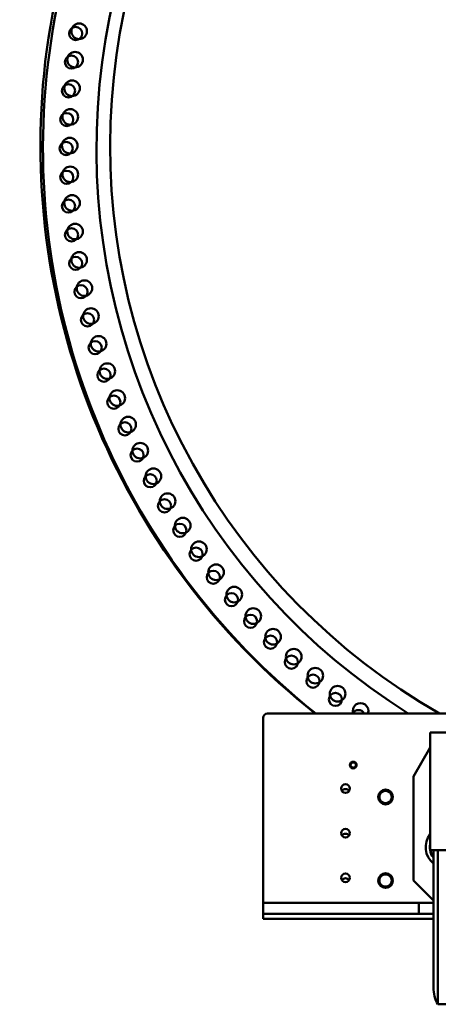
# Model space of a CAD drawing. Header units: millimetres. Extents: x -428974 to 63075, y -12164 to 49045.
# Tile 86 of 131: x 50272 to 52152, y 23185 to 27605. Entities that reach past the tile are written whole.
import ezdxf

# ---------------------------------------------------------------- set-up
doc = ezdxf.new("R2010")
doc.units = ezdxf.units.MM
doc.header["$LTSCALE"] = 75
doc.layers.add('Dimension (ISO)', color=7, linetype='Continuous', lineweight=25)
doc.layers.add('Visible (ISO)', color=7, linetype='Continuous', lineweight=50)
doc.styles.add('Note Text (ISO)', font='tahoma.ttf')
doc.dimstyles.new('Default (ISO)', dxfattribs={"dimscale": 75, "dimtxt": 2, "dimasz": 2.5, "dimexe": 3.175, "dimexo": 0, "dimgap": 0.762, "dimtad": 1, "dimrnd": 1e-08, "dimtxsty": 'Note Text (ISO)', "dimcen": 0.09, "dimdle": 10, "dimclrd": 256, "dimclre": 256, "dimclrt": 256, "dimazin": 2, "dimtfac": 1, "dimtmove": 0, "dimatfit": 3, "dimfxl": 1, "dimtolj": 1, "dimtzin": 0, "dimlwd": -1, "dimlwe": -1, "dimarcsym": 0})

# ---------------------------------------------------------------- blocks, each defined once
blk = doc.blocks.new('*D12')
at = {"layer": 'Defpoints', "color": 0, "transparency": 16777216}
for p in [(50635.6, 28337), (56595.3, 25742.6)]:
    blk.add_point(p, dxfattribs=at)
at = {"layer": 'Dimension (ISO)', "transparency": 16777216}
for p, q in [((50635.6, 28337), (46875.2, 29974)), ((56423.4, 25817.4), (50807.5, 28262.2))]:
    blk.add_line(p, q, dxfattribs=at)
for points in [[(50820, 28290.8), (50795, 28233.5), (50635.6, 28337)], [(56435.9, 25846.1), (56411, 25788.8), (56595.3, 25742.6)]]:
    blk.add_solid(points, dxfattribs=at)
at = {"layer": 'Dimension (ISO)', "transparency": 16777216, "insert": (47131.5, 30419.6), "char_height": 150, "attachment_point": 1, "rotation": 336.4753, "style": 'Note Text (ISO)'}
blk.add_mtext('\\A1;\\fTahoma|b0|i0;\\H149.0446;∅6500\\P\\fTahoma|b0|i0;\\H149.0446;Up to Ø7000mm tower section', dxfattribs=at)

msp = doc.modelspace()

# ---------------------------------------------------------------- linework, layer by layer
at = {"layer": 'Visible (ISO)'}
for p, q in [((52185.4548, 24490.354), (51385.4548, 24490.354)), ((51365.4548, 24470.354), (51365.4548, 23640.354)), ((52115.4548, 24404.68), (52115.4548, 23876.68)), ((52115.4548, 24404.68), (55115.4548, 24404.68)), ((52115.4548, 24337.2451), (52040.4548, 24207.3413)), ((52040.4548, 23740.354), (52040.4548, 24207.3413)), ((52114.5254, 23893.6281), (52115.4548, 23893.6281)), ((52115.4548, 23876.68), (53477.4548, 23876.68)), ((52130.3586, 23876.68), (52130.3586, 23259.68)), ((52150.4548, 23876.68), (52150.4548, 23184.68)), ((52130.3586, 23650.4502), (52040.4548, 23740.354)), ((51385.4548, 23640.354), (51365.4548, 23640.354)), ((51365.4548, 23590.354), (51365.4548, 23640.354)), ((51385.4548, 23640.354), (51825.1435, 23640.354)), ((51825.1435, 23640.354), (51843.0597, 23640.354)), ((51843.0597, 23640.354), (51887.85, 23640.354)), ((51887.85, 23640.354), (51905.7661, 23640.354)), ((51905.7661, 23640.354), (52045.4548, 23640.354)), ((52065.4548, 23640.354), (52045.4548, 23640.354)), ((52065.4548, 23640.354), (52085.4548, 23640.354)), ((52065.4548, 23590.354), (52065.4548, 23640.354)), ((52085.4548, 23640.354), (52130.3586, 23640.354)), ((51385.4548, 23590.354), (51365.4548, 23590.354)), ((51365.4548, 23568.6281), (51365.4548, 23590.354)), ((51365.4548, 23568.6281), (51385.4548, 23568.6281)), ((51385.4548, 23590.354), (51825.1435, 23590.354)), ((51385.4548, 23568.6281), (52130.3586, 23568.6281)), ((51843.0597, 23590.354), (51825.1435, 23590.354)), ((51887.85, 23590.354), (51843.0597, 23590.354)), ((51905.7661, 23590.354), (51887.85, 23590.354)), ((51905.7661, 23590.354), (52045.4548, 23590.354)), ((52065.4548, 23590.354), (52045.4548, 23590.354)), ((52065.4548, 23590.354), (52085.4548, 23590.354)), ((52085.4548, 23590.354), (52130.3586, 23590.354)), ((52150.4548, 23184.68), (52320.4548, 23184.68))]:
    msp.add_line(p, q, dxfattribs=at)
for centre, radius in [((50539.4871, 27553.0974), 35), ((50523.7053, 27543.042), 29.5), ((50520.9031, 27425.5446), 35), ((50505.026, 27414.8348), 29.5), ((50507.6061, 27297.3328), 35), ((50491.6607, 27285.9653), 29.5), ((50483.6325, 27156.6534), 29.5), ((50499.6188, 27168.6811), 35), ((50480.9548, 27027.1203), 29.5), ((50496.9548, 27039.8091), 35), ((50483.6325, 26897.5872), 29.5), ((50499.6188, 26910.9372), 35), ((50491.6607, 26768.2753), 29.5), ((50507.6061, 26782.2854), 35), ((50505.026, 26639.4057), 29.5), ((50520.9031, 26654.0737), 35), ((50523.7053, 26511.1985), 29.5), ((50539.4871, 26526.5209), 35), ((50563.3264, 26399.8451), 35), ((50547.6669, 26383.8728), 29.5), ((50592.3801, 26274.2626), 35), ((50576.8697, 26257.646), 29.5), ((50626.5987, 26149.9881), 35), ((50611.2639, 26132.7339), 29.5), ((50650.7907, 26009.3498), 29.5), ((50665.9238, 26027.2338), 35), ((50695.3826, 25887.7046), 29.5), ((50710.288, 25906.2095), 35), ((50759.6157, 25787.122), 35), ((50744.9633, 25768.006), 29.5), ((50813.8226, 25670.1746), 35), ((50799.4483, 25650.4586), 29.5), ((50858.7444, 25535.2632), 29.5), ((50872.8159, 25555.5672), 35), ((50936.4951, 25443.4956), 35), ((50922.7502, 25422.6166), 29.5), ((50991.3565, 25312.7113), 29.5), ((51004.7512, 25334.1513), 35), ((51077.4676, 25227.7211), 35), ((51064.446, 25205.735), 29.5), ((51154.5202, 25124.3868), 35), ((51141.8939, 25101.8705), 29.5), ((51223.5678, 25001.2953), 29.5), ((51235.7772, 25024.325), 35), ((51309.3282, 24904.1812), 29.5), ((51321.0998, 24927.7066), 35), ((51410.3423, 24834.6966), 35), ((51399.0286, 24810.6941), 29.5), ((51503.3523, 24745.4541), 35), ((51492.5158, 24720.9937), 29.5), ((51599.9707, 24660.1315), 35), ((51589.6299, 24635.2333), 29.5), ((51690.2051, 24553.5594), 29.5), ((51700.0325, 24578.8745), 35), ((51770.4548, 24258.9996), 15), ((51770.4548, 24258.9996), 14.25), ((51735.4548, 24152.854), 19.5), ((51915.4548, 24115.354), 33), ((51735.4548, 23952.854), 19.5), ((51735.4548, 23752.854), 19.5), ((51915.4548, 23740.354), 33)]:
    msp.add_circle(centre, radius, dxfattribs=at)
for centre, radius, start, end in [((53615.4548, 27039.8091), 3250, 113.0981672, 231.6696303), ((53615.4548, 27027.1203), 3238.5, 113.1849701, 231.5651237), ((53615.4548, 27027.1203), 2998.5, 115.1641214, 237.7805025), ((53615.4548, 27039.8091), 2937, 115.7290852, 240.23252), ((51803.3668, 24501.8219), 35, 340.873454, 199.126546), ((51385.4548, 24470.354), 20, 90, 180), ((51794.0696, 24476.1115), 29.5, 28.8681618, 151.1318382), ((51770.4548, 24258.9996), 12, 129.8985635, 189.8985635), ((51770.4548, 24258.9996), 12, 69.8985635, 129.8985635), ((51770.4548, 24258.9996), 12, 9.8985635, 69.8985635), ((51770.4548, 24258.9996), 12, 189.8985635, 249.8985635), ((51770.4548, 24258.9996), 12, 249.8985635, 309.8985635), ((51770.4548, 24258.9996), 12, 309.8985635, 9.8985635), ((51735.4548, 24131.1281), 19.5, 33.8536695, 146.1463305), ((51915.4548, 24115.354), 31.75, 120.013333, 179.986667), ((51915.4548, 24115.354), 27.5, 90, 150), ((51915.4548, 24115.354), 31.75, 60.013333, 119.986667), ((51915.4548, 24115.354), 27.5, 30, 90), ((51915.4548, 24115.354), 31.75, 0.013333, 59.986667), ((51915.4548, 24115.354), 31.75, 180.013333, 239.986667), ((51915.4548, 24115.354), 27.5, 150, 210), ((51915.4548, 24115.354), 27.5, 210, 270), ((51915.4548, 24115.354), 27.5, 270, 330), ((51915.4548, 24115.354), 31.75, 300.013333, 359.986667), ((51915.4548, 24115.354), 27.5, 330, 30), ((51915.4548, 24115.354), 31.75, 240.013333, 299.986667), ((51735.4548, 23931.1281), 19.5, 33.8536695, 146.1463305), ((52190.4548, 23890.354), 95, 142.1363536, 230.7584238), ((52190.4548, 23890.354), 76, 170.6951755, 189.3048245), ((52190.4548, 23890.354), 76, 190.365134, 217.7453428), ((52190.4548, 23890.354), 75, 190.5048948, 216.7472503), ((51735.4548, 23731.1281), 19.5, 33.8536695, 146.1463305), ((51915.4548, 23740.354), 31.75, 120.013333, 179.986667), ((51915.4548, 23740.354), 31.75, 180.013333, 239.986667), ((51915.4548, 23740.354), 27.5, 150, 210), ((51915.4548, 23740.354), 27.5, 90, 150), ((51915.4548, 23740.354), 31.75, 60.013333, 119.986667), ((51915.4548, 23740.354), 27.5, 30, 90), ((51915.4548, 23740.354), 31.75, 0.013333, 59.986667), ((51915.4548, 23740.354), 31.75, 300.013333, 359.986667), ((51915.4548, 23740.354), 27.5, 330, 30), ((51915.4548, 23740.354), 27.5, 210, 270), ((51915.4548, 23740.354), 31.75, 240.013333, 299.986667), ((51915.4548, 23740.354), 27.5, 270, 330), ((52280.3586, 23259.68), 150, 180, 210)]:
    msp.add_arc(centre, radius, start, end, dxfattribs=at)
for points in [[(51757.4425, 24263.7618), (51760.2909, 24266.1434), (51762.7577, 24268.2058)], [(51762.7577, 24268.2058), (51765.2245, 24270.2683), (51768.0729, 24272.6498)], [(51768.0729, 24272.6498), (51771.5595, 24271.3737), (51774.579, 24270.2687)], [(51774.579, 24270.2687), (51777.5986, 24269.1636), (51781.0852, 24267.8876)], [(51758.6335, 24256.9368), (51758.0807, 24260.1043), (51757.4425, 24263.7618)], [(51759.8245, 24250.1117), (51759.1862, 24253.7693), (51758.6335, 24256.9368)], [(51766.3306, 24247.7306), (51763.3111, 24248.8357), (51759.8245, 24250.1117)], [(51772.8368, 24245.3495), (51769.3502, 24246.6255), (51766.3306, 24247.7306)], [(51778.152, 24249.7935), (51775.6852, 24247.731), (51772.8368, 24245.3495)], [(51783.4672, 24254.2374), (51780.6188, 24251.8559), (51778.152, 24249.7935)], [(51781.0852, 24267.8876), (51781.7235, 24264.23), (51782.2762, 24261.0625)], [(51782.2762, 24261.0625), (51782.8289, 24257.895), (51783.4672, 24254.2374)], [(51891.6391, 24129.104), (51895.3234, 24135.4854), (51899.5777, 24142.854)], [(51899.5777, 24142.854), (51908.0862, 24142.854), (51915.4548, 24142.854)], [(51915.4548, 24142.854), (51922.8234, 24142.854), (51931.332, 24142.854)], [(51931.332, 24142.854), (51935.5862, 24135.4854), (51939.2705, 24129.104)], [(51883.7006, 24115.354), (51887.9548, 24122.7226), (51891.6391, 24129.104)], [(51891.6391, 24101.604), (51887.9548, 24107.9854), (51883.7006, 24115.354)], [(51899.5777, 24087.854), (51895.3234, 24095.2226), (51891.6391, 24101.604)], [(51939.2705, 24101.604), (51935.5862, 24095.2226), (51931.332, 24087.854)], [(51939.2705, 24129.104), (51942.9548, 24122.7226), (51947.2091, 24115.354)], [(51947.2091, 24115.354), (51942.9548, 24107.9854), (51939.2705, 24101.604)], [(51915.4548, 24087.854), (51908.0862, 24087.854), (51899.5777, 24087.854)], [(51931.332, 24087.854), (51922.8234, 24087.854), (51915.4548, 24087.854)], [(51883.7006, 23740.354), (51887.9548, 23747.7226), (51891.6391, 23754.104)], [(51891.6391, 23726.604), (51887.9548, 23732.9854), (51883.7006, 23740.354)], [(51891.6391, 23754.104), (51895.3234, 23760.4854), (51899.5777, 23767.854)], [(51899.5777, 23767.854), (51908.0862, 23767.854), (51915.4548, 23767.854)], [(51915.4548, 23767.854), (51922.8234, 23767.854), (51931.332, 23767.854)], [(51931.332, 23767.854), (51935.5862, 23760.4854), (51939.2705, 23754.104)], [(51939.2705, 23754.104), (51942.9548, 23747.7226), (51947.2091, 23740.354)], [(51947.2091, 23740.354), (51942.9548, 23732.9854), (51939.2705, 23726.604)], [(51899.5777, 23712.854), (51895.3234, 23720.2226), (51891.6391, 23726.604)], [(51915.4548, 23712.854), (51908.0862, 23712.854), (51899.5777, 23712.854)], [(51931.332, 23712.854), (51922.8234, 23712.854), (51915.4548, 23712.854)], [(51939.2705, 23726.604), (51935.5862, 23720.2226), (51931.332, 23712.854)]]:
    msp.add_rational_spline(points, [1, 1.0379548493, 1], degree=2, dxfattribs=at)

# ---------------------------------------------------------------- dimensions: what is measured, and where the dimension line sits
at = {"layer": 'Dimension (ISO)'}
dim = msp.add_diameter_dim_2p(p1=(56595.3401, 25742.5876), p2=(50635.5696, 28337.0307), text='\\fTahoma|b0|i0;\\H149.0446;<>\\P\\fTahoma|b0|i0;\\H149.0446;Up to Ø7000mm tower section', dimstyle='Default (ISO)', override={"dimgap": 0.762, "dimdec": 2, "dimlfac": 1, "dimtol": 0, "dimlim": 0, "dimtp": 0, "dimtm": 0, "dimtdec": 2, "dimatfit": 2, "dimtvp": -0.25}, dxfattribs=at)
dim.commit()
dim.dimension.update_dxf_attribs({"geometry": '*D12', "text_midpoint": (48185.3954, 29403.6552), "dimtype": 163})

doc.saveas('drawing.dxf')
